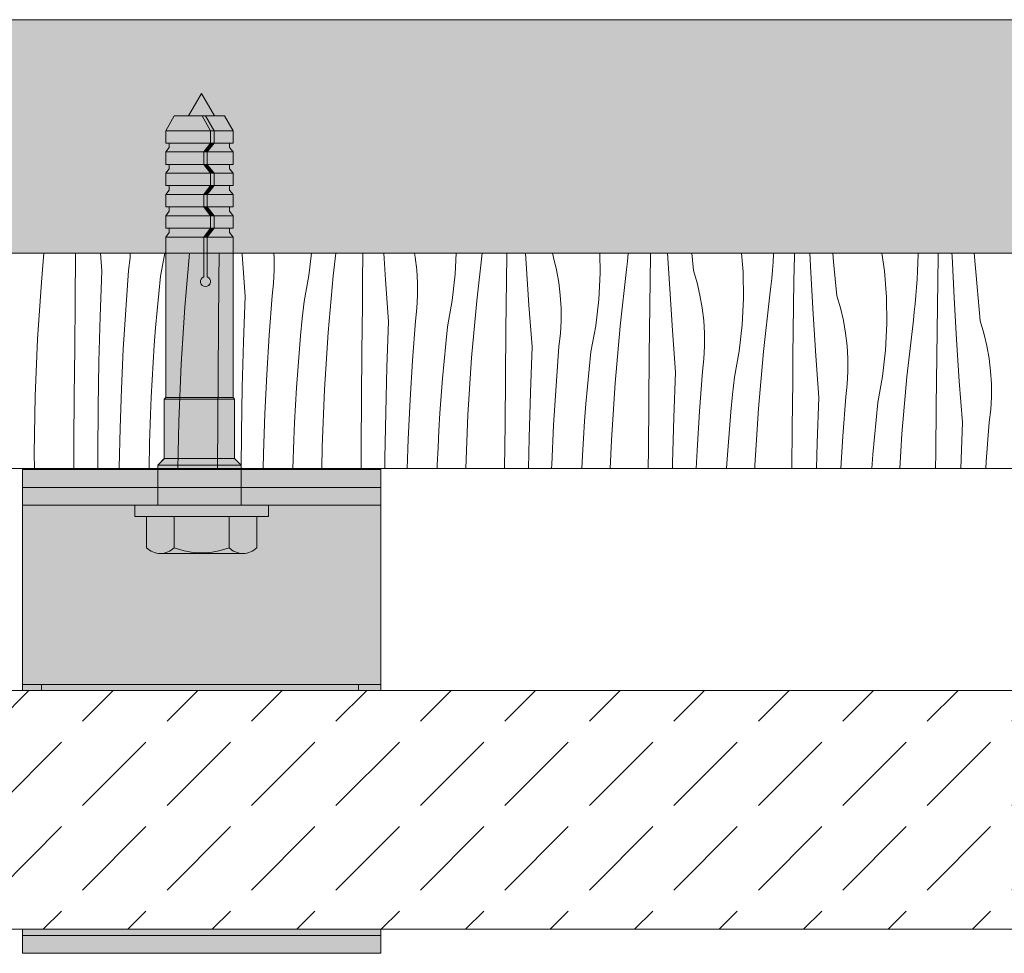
# Model space of a CAD drawing. Header units: millimetres. Extents: x -7814 to 55813, y 465 to 25965.
# Tile 40 of 112: x 29113 to 29937, y 20708 to 21489. Entities that reach past the tile are written whole.
import ezdxf

# ---------------------------------------------------------------- set-up
doc = ezdxf.new("R2010")
doc.units = ezdxf.units.MM
for name, color, linetype, lineweight in [('2D - Ogolne2', 251, 'Continuous', 15), ('2D Drafting - General102', 254, 'Continuous', 13), ('2D Drafting - General121', 255, 'Continuous', 0), ('2D Drafting - General2', 251, 'Continuous', 15), ('2D Drafting - General81', 251, 'Continuous', 20)]:
    doc.layers.add(name, color=color, linetype=linetype, lineweight=lineweight)

# ---------------------------------------------------------------- blocks, each defined once
blk = doc.blocks.new('*X24')
at = {"layer": '2D Drafting - General81', "linetype": 'Continuous'}
for p, q in [((-69684.47, 69522.58), (-69682.35, 69546.59)), ((-69656.19, 69506.42), (-69655.84, 69545.76)), ((-69655.84, 69545.76), (-69655.83, 69546.59)), ((-69633.88, 69531.92), (-69634.98, 69546.59)), ((-69610.2, 69542.9), (-69610, 69546.59)), ((-69584.61, 69527.52), (-69581.14, 69546.59)), ((-69564.4, 69501.41), (-69560.41, 69546.59)), ((-69535.56, 69545.48), (-69535.55, 69546.59)), ((-69516.41, 69545.56), (-69516.48, 69546.59)), ((-69489.59, 69543.16), (-69489.79, 69546.59)), ((-69460.57, 69528.17), (-69458.45, 69546.59)), ((-69440.12, 69527.87), (-69438.02, 69546.59)), ((-69415.25, 69545.2), (-69415.24, 69546.59)), ((-69396.34, 69524.39), (-69397.81, 69546.59)), ((-69371.41, 69543.35), (-69371.98, 69546.59)), ((-69337.97, 69529.03), (-69337.1, 69546.59)), ((-69320.06, 69506.7), (-69315.58, 69546.59)), ((-69294.91, 69544.93), (-69294.89, 69546.59)), ((-69278.58, 69538.05), (-69279.08, 69546.59)), ((-69255.64, 69543.19), (-69256.65, 69546.59)), ((-69216.8, 69530.01), (-69217.06, 69546.59)), ((-69193.86, 69539.87), (-69193.15, 69546.59)), ((-69174.53, 69544.65), (-69174.5, 69546.59)), ((-69158.51, 69516.88), (-69160.24, 69546.59)), ((-69138.61, 69532.3), (-69139.97, 69546.59)), ((-69097.08, 69531.02), (-69098.34, 69546.59)), ((-69071.91, 69539.23), (-69071.46, 69546.09)), ((-69071.46, 69546.09), (-69071.44, 69546.59)), ((-69054.12, 69544.37), (-69054.08, 69546.59)), ((-69040.47, 69530.56), (-69041.26, 69546.59)), ((-69021.25, 69539.58), (-69021.84, 69546.59)), ((-68978.8, 69531.96), (-68980.94, 69546.59)), ((-68950.59, 69546.59), (-68950.58, 69545.51)), ((-68933.68, 69544.09), (-68933.63, 69546.59)), ((-68922.13, 69544.26), (-68922.23, 69546.59)), ((-68901.18, 69518.41), (-68903.53, 69546.59)), ((-69611.38, 69532.24), (-69610.2, 69542.9)), ((-69535.77, 69524.59), (-69535.56, 69545.48)), ((-69513.82, 69510.74), (-69516.41, 69545.56)), ((-69489.55, 69532.44), (-69489.59, 69543.16)), ((-69415.5, 69524.31), (-69415.25, 69545.2)), ((-69370.16, 69532.7), (-69371.41, 69543.35)), ((-69295.19, 69524.03), (-69294.91, 69544.93)), ((-69276.28, 69503.22), (-69278.58, 69538.05)), ((-69253.19, 69532.75), (-69255.64, 69543.19)), ((-69194.66, 69533.05), (-69193.86, 69539.87)), ((-69174.84, 69523.76), (-69174.53, 69544.65)), ((-69072.45, 69532.38), (-69071.91, 69539.23)), ((-69054.47, 69523.48), (-69054.12, 69544.37)), ((-69018.55, 69511.13), (-69021.25, 69539.58)), ((-68951.04, 69531.78), (-68950.76, 69538.64)), ((-68950.76, 69538.64), (-68950.58, 69545.51)), ((-68934.06, 69523.2), (-68933.68, 69544.09)), ((-68920.4, 69509.39), (-68922.13, 69544.26)), ((-69635.33, 69493.79), (-69633.88, 69531.92)), ((-69613.85, 69499.29), (-69611.38, 69532.24)), ((-69490.13, 69521.73), (-69489.55, 69532.44)), ((-69369.52, 69521.99), (-69370.16, 69532.7)), ((-69251.34, 69522.18), (-69253.19, 69532.75)), ((-69217.9, 69507.86), (-69216.8, 69530.01)), ((-69199.99, 69485.53), (-69194.66, 69533.05)), ((-69135.58, 69522.02), (-69138.61, 69532.3)), ((-69096.74, 69508.84), (-69097.08, 69531.02)), ((-69073.07, 69525.54), (-69072.45, 69532.38)), ((-69038.45, 69495.71), (-69040.47, 69530.56)), ((-68977.01, 69509.85), (-68978.8, 69531.96)), ((-68951.4, 69524.91), (-68951.04, 69531.78)), ((-69687.55, 69474.86), (-69684.47, 69522.58)), ((-69586.13, 69513.09), (-69584.61, 69527.52)), ((-69536.12, 69485.25), (-69535.77, 69524.59)), ((-69491.32, 69511.07), (-69490.13, 69521.73)), ((-69464.54, 69506.35), (-69460.57, 69528.17)), ((-69444.33, 69480.24), (-69440.12, 69527.87)), ((-69415.7, 69503.42), (-69415.5, 69524.31)), ((-69393.75, 69489.57), (-69396.34, 69524.39)), ((-69369.49, 69511.27), (-69369.52, 69521.99)), ((-69340.51, 69507), (-69337.97, 69529.03)), ((-69295.43, 69503.14), (-69295.19, 69524.03)), ((-69250.09, 69511.53), (-69251.34, 69522.18)), ((-69175.12, 69502.86), (-69174.84, 69523.76)), ((-69133.13, 69511.57), (-69135.58, 69522.02)), ((-69073.79, 69518.7), (-69073.07, 69525.54)), ((-69054.78, 69502.58), (-69054.47, 69523.48)), ((-68951.84, 69518.06), (-68951.4, 69524.91)), ((-68934.4, 69502.31), (-68934.06, 69523.2)), ((-69587.53, 69498.65), (-69586.13, 69513.09)), ((-69156.21, 69482.05), (-69158.51, 69516.88)), ((-69074.59, 69511.88), (-69073.79, 69518.7)), ((-68952.38, 69511.21), (-68951.84, 69518.06)), ((-68898.48, 69489.96), (-68901.18, 69518.41)), ((-69656.53, 69467.07), (-69656.19, 69506.42)), ((-69515.26, 69472.62), (-69513.82, 69510.74)), ((-69493.78, 69478.12), (-69491.32, 69511.07)), ((-69466.06, 69491.92), (-69464.54, 69506.35)), ((-69370.06, 69500.56), (-69369.49, 69511.27)), ((-69344.47, 69485.18), (-69340.51, 69507)), ((-69324.27, 69459.07), (-69320.06, 69506.7)), ((-69249.45, 69500.82), (-69250.09, 69511.53)), ((-69220.44, 69485.83), (-69217.9, 69507.86)), ((-69131.27, 69501.01), (-69133.13, 69511.57)), ((-69097.84, 69486.69), (-69096.74, 69508.84)), ((-69079.92, 69464.36), (-69074.59, 69511.88)), ((-69015.51, 69500.85), (-69018.55, 69511.13)), ((-68976.67, 69487.67), (-68977.01, 69509.85)), ((-68953.01, 69504.36), (-68952.38, 69511.21)), ((-68918.38, 69474.54), (-68920.4, 69509.39)), ((-69615.86, 69466.3), (-69613.85, 69499.29)), ((-69588.8, 69484.19), (-69587.53, 69498.65)), ((-69567.49, 69453.69), (-69564.4, 69501.41)), ((-69416.06, 69464.07), (-69415.7, 69503.42)), ((-69371.25, 69489.9), (-69370.06, 69500.56)), ((-69295.64, 69482.25), (-69295.43, 69503.14)), ((-69273.68, 69468.4), (-69276.28, 69503.22)), ((-69249.42, 69490.1), (-69249.45, 69500.82)), ((-69175.36, 69481.97), (-69175.12, 69502.86)), ((-69130.03, 69490.36), (-69131.27, 69501.01)), ((-69055.05, 69481.69), (-69054.78, 69502.58)), ((-69013.06, 69490.4), (-69015.51, 69500.85)), ((-68954.52, 69490.71), (-68953.72, 69497.53)), ((-68953.72, 69497.53), (-68953.01, 69504.36)), ((-68934.71, 69481.41), (-68934.4, 69502.31)), ((-69636.37, 69455.64), (-69635.33, 69493.79)), ((-69467.46, 69477.48), (-69466.06, 69491.92)), ((-69395.19, 69451.44), (-69393.75, 69489.57)), ((-69373.71, 69456.94), (-69371.25, 69489.9)), ((-69250, 69479.39), (-69249.42, 69490.1)), ((-69129.38, 69479.65), (-69130.03, 69490.36)), ((-69036.14, 69460.88), (-69038.45, 69495.71)), ((-69011.21, 69479.84), (-69013.06, 69490.4)), ((-68959.85, 69443.19), (-68954.52, 69490.71)), ((-68895.44, 69479.67), (-68898.48, 69489.96)), ((-69589.93, 69469.73), (-69588.8, 69484.19)), ((-69536.46, 69445.9), (-69536.12, 69485.25)), ((-69447.42, 69432.52), (-69444.33, 69480.24)), ((-69346, 69470.75), (-69344.47, 69485.18)), ((-69295.99, 69442.9), (-69295.64, 69482.25)), ((-69224.4, 69464.01), (-69220.44, 69485.83)), ((-69204.2, 69437.9), (-69199.99, 69485.53)), ((-69175.57, 69461.08), (-69175.36, 69481.97)), ((-69153.61, 69447.23), (-69156.21, 69482.05)), ((-69100.37, 69464.66), (-69097.84, 69486.69)), ((-69055.29, 69460.8), (-69055.05, 69481.69)), ((-69009.96, 69469.19), (-69011.21, 69479.84)), ((-68977.77, 69465.52), (-68976.67, 69487.67)), ((-68934.98, 69460.52), (-68934.71, 69481.41)), ((-68892.99, 69469.23), (-68895.44, 69479.67)), ((-69689.51, 69427.08), (-69687.55, 69474.86)), ((-69516.3, 69434.47), (-69515.26, 69472.62)), ((-69495.79, 69445.13), (-69493.78, 69478.12)), ((-69468.73, 69463.02), (-69467.46, 69477.48)), ((-69251.18, 69468.73), (-69250, 69479.39)), ((-69129.35, 69468.93), (-69129.38, 69479.65)), ((-68916.07, 69439.7), (-68918.38, 69474.54)), ((-69656.86, 69427.73), (-69656.53, 69467.07)), ((-69617.43, 69433.29), (-69615.86, 69466.3)), ((-69590.94, 69455.26), (-69589.93, 69469.73)), ((-69416.4, 69424.73), (-69416.06, 69464.07)), ((-69347.39, 69456.31), (-69346, 69470.75)), ((-69275.12, 69430.27), (-69273.68, 69468.4)), ((-69253.64, 69435.77), (-69251.18, 69468.73)), ((-69225.93, 69449.58), (-69224.4, 69464.01)), ((-69129.93, 69458.22), (-69129.35, 69468.93)), ((-69104.33, 69442.83), (-69100.37, 69464.66)), ((-69084.13, 69416.72), (-69079.92, 69464.36)), ((-69009.32, 69458.48), (-69009.96, 69469.19)), ((-68980.3, 69443.49), (-68977.77, 69465.52)), ((-68891.14, 69458.67), (-68892.99, 69469.23)), ((-69637, 69417.49), (-69636.37, 69455.64)), ((-69591.81, 69440.77), (-69590.94, 69455.26)), ((-69469.86, 69448.56), (-69468.73, 69463.02)), ((-69375.73, 69423.96), (-69373.71, 69456.94)), ((-69348.66, 69441.85), (-69347.39, 69456.31)), ((-69327.35, 69411.35), (-69324.27, 69459.07)), ((-69175.92, 69421.73), (-69175.57, 69461.08)), ((-69131.11, 69447.56), (-69129.93, 69458.22)), ((-69055.5, 69439.9), (-69055.29, 69460.8)), ((-69033.55, 69426.06), (-69036.14, 69460.88)), ((-69009.28, 69447.75), (-69009.32, 69458.48)), ((-68935.22, 69439.63), (-68934.98, 69460.52)), ((-68889.89, 69448.01), (-68891.14, 69458.67)), ((-69569.44, 69405.91), (-69567.49, 69453.69)), ((-69470.87, 69434.08), (-69469.86, 69448.56)), ((-69396.23, 69413.3), (-69395.19, 69451.44)), ((-69227.33, 69435.14), (-69225.93, 69449.58)), ((-69155.06, 69409.1), (-69153.61, 69447.23)), ((-69133.58, 69414.6), (-69131.11, 69447.56)), ((-69009.86, 69437.04), (-69009.28, 69447.75)), ((-68889.25, 69437.31), (-68889.89, 69448.01)), ((-69592.55, 69426.28), (-69591.81, 69440.77)), ((-69536.79, 69406.56), (-69536.46, 69445.9)), ((-69497.36, 69412.12), (-69495.79, 69445.13)), ((-69349.8, 69427.39), (-69348.66, 69441.85)), ((-69296.33, 69403.56), (-69295.99, 69442.9)), ((-69105.86, 69428.41), (-69104.33, 69442.83)), ((-69055.85, 69400.56), (-69055.5, 69439.9)), ((-68984.27, 69421.66), (-68980.3, 69443.49)), ((-68964.06, 69395.55), (-68959.85, 69443.19)), ((-68935.43, 69418.73), (-68935.22, 69439.63)), ((-68913.48, 69404.89), (-68916.07, 69439.7)), ((-69618.54, 69400.27), (-69617.43, 69433.29)), ((-69516.93, 69396.32), (-69516.3, 69434.47)), ((-69471.74, 69419.6), (-69470.87, 69434.08)), ((-69449.38, 69384.74), (-69447.42, 69432.52)), ((-69276.16, 69392.13), (-69275.12, 69430.27)), ((-69255.66, 69402.79), (-69253.64, 69435.77)), ((-69228.59, 69420.68), (-69227.33, 69435.14)), ((-69207.28, 69390.18), (-69204.2, 69437.9)), ((-69011.04, 69426.38), (-69009.86, 69437.04)), ((-68889.22, 69426.58), (-68889.25, 69437.31)), ((-69690.34, 69379.27), (-69689.51, 69427.08)), ((-69657.17, 69388.38), (-69656.86, 69427.73)), ((-69593.17, 69411.79), (-69592.55, 69426.28)), ((-69416.72, 69385.39), (-69416.4, 69424.73)), ((-69377.29, 69390.95), (-69375.73, 69423.96)), ((-69350.8, 69412.91), (-69349.8, 69427.39)), ((-69107.26, 69413.96), (-69105.86, 69428.41)), ((-69034.99, 69387.93), (-69033.55, 69426.06)), ((-69013.51, 69393.43), (-69011.04, 69426.38)), ((-68889.79, 69415.87), (-68889.22, 69426.58)), ((-69637.23, 69379.34), (-69637, 69417.49)), ((-69472.49, 69405.11), (-69471.74, 69419.6)), ((-69229.73, 69406.22), (-69228.59, 69420.68)), ((-69176.26, 69382.39), (-69175.92, 69421.73)), ((-69135.59, 69381.62), (-69133.58, 69414.6)), ((-69108.52, 69399.51), (-69107.26, 69413.96)), ((-69087.21, 69369.01), (-69084.13, 69416.72)), ((-68985.79, 69407.23), (-68984.27, 69421.66)), ((-68935.79, 69379.39), (-68935.43, 69418.73)), ((-68890.98, 69405.21), (-68889.79, 69415.87)), ((-69593.9, 69387.65), (-69593.17, 69411.79)), ((-69570.13, 69366.59), (-69569.44, 69405.91)), ((-69537.1, 69367.21), (-69536.79, 69406.56)), ((-69498.47, 69379.09), (-69497.36, 69412.12)), ((-69396.87, 69375.15), (-69396.23, 69413.3)), ((-69351.67, 69398.43), (-69350.8, 69412.91)), ((-69329.19, 69366.59), (-69327.35, 69411.35)), ((-69230.73, 69391.74), (-69229.73, 69406.22)), ((-69156.09, 69370.96), (-69155.06, 69409.1)), ((-68987.19, 69392.79), (-68985.79, 69407.23)), ((-69619.21, 69367.23), (-69618.54, 69400.27)), ((-69473.1, 69390.62), (-69472.49, 69405.11)), ((-69352.42, 69383.94), (-69351.67, 69398.43)), ((-69296.63, 69366.59), (-69296.33, 69403.56)), ((-69257.22, 69369.78), (-69255.66, 69402.79)), ((-69109.66, 69385.05), (-69108.52, 69399.51)), ((-69056.15, 69366.59), (-69055.85, 69400.56)), ((-68914.92, 69366.76), (-68913.48, 69404.89)), ((-68893.44, 69372.26), (-68890.98, 69405.21)), ((-69517.11, 69366.59), (-69516.93, 69396.32)), ((-69473.82, 69366.59), (-69473.1, 69390.62)), ((-69378.11, 69366.59), (-69377.29, 69390.95)), ((-69276.59, 69366.59), (-69276.16, 69392.13)), ((-69231.61, 69377.26), (-69230.73, 69391.74)), ((-69208.25, 69366.59), (-69207.28, 69390.18)), ((-69015.15, 69366.59), (-69013.51, 69393.43)), ((-68988.46, 69378.34), (-68987.19, 69392.79)), ((-68965.93, 69366.59), (-68964.06, 69395.55)), ((-69657.33, 69366.59), (-69657.17, 69388.38)), ((-69594.21, 69366.59), (-69593.9, 69387.65)), ((-69449.69, 69366.59), (-69449.38, 69384.74)), ((-69416.87, 69366.59), (-69416.72, 69385.39)), ((-69353.03, 69369.44), (-69352.42, 69383.94)), ((-69176.39, 69366.59), (-69176.26, 69382.39)), ((-69136.3, 69366.59), (-69135.59, 69381.62)), ((-69110.67, 69370.57), (-69109.66, 69385.05)), ((-69035.57, 69366.59), (-69034.99, 69387.93)), ((-69690.27, 69366.59), (-69690.34, 69379.27)), ((-69637.18, 69366.59), (-69637.23, 69379.34)), ((-69498.72, 69366.59), (-69498.47, 69379.09)), ((-69396.92, 69366.59), (-69396.87, 69375.15)), ((-69232.15, 69366.59), (-69231.61, 69377.26)), ((-68989.38, 69366.59), (-68988.46, 69378.34)), ((-68935.9, 69366.59), (-68935.79, 69379.39)), ((-69619.21, 69366.59), (-69619.21, 69367.23)), ((-69537.11, 69366.59), (-69537.1, 69367.21)), ((-69353.12, 69366.59), (-69353.03, 69369.44)), ((-69257.33, 69366.59), (-69257.22, 69369.78)), ((-69156.17, 69366.59), (-69156.09, 69370.96)), ((-69110.91, 69366.59), (-69110.67, 69370.57)), ((-69087.31, 69366.59), (-69087.21, 69369.01)), ((-68914.92, 69366.59), (-68914.92, 69366.76)), ((-68893.79, 69366.59), (-68893.44, 69372.26))]:
    blk.add_line(p, q, dxfattribs=at)
blk = doc.blocks.new('Wype_nienie_26')
at = {"layer": '2D Drafting - General2', "linetype": 'Continuous'}
for p, q in [((-55900.3, 69546.59), (-72935.87, 69546.59)), ((-72935.87, 69366.59), (-55900.3, 69366.59))]:
    blk.add_line(p, q, dxfattribs=at)
at = {"layer": '2D Drafting - General81', "linetype": 'Continuous'}
blk.add_blockref('*X24', (0, 0), dxfattribs=at)

msp = doc.modelspace()

# ---------------------------------------------------------------- hatches: boundary and pattern name
at = {"layer": '2D Drafting - General102', "linetype": 'Continuous'}
for points in [[(29115.54, 21098.01), (29415.54, 21098.01), (29415.54, 21113.01), (29115.54, 21113.01)], [(29415.54, 20933.01), (29415.54, 21098.01), (29115.54, 21098.01), (29115.54, 20933.01)], [(29115.54, 21083.01), (29415.54, 21083.01), (29415.54, 21098.01), (29115.54, 21098.01)], [(29115.54, 20933.01), (29115.54, 20928.1), (29415.54, 20928.1), (29415.54, 20933.01)], [(29415.54, 20723.01), (29415.54, 20728.1), (29115.54, 20728.1), (29115.54, 20723.01)], [(29415.54, 20708.01), (29415.54, 20723.01), (29115.54, 20723.01), (29115.54, 20708.01)]]:
    msp.add_hatch(color=256, dxfattribs=at).paths.add_polyline_path(points, flags=0)
at = {"layer": '2D Drafting - General121', "linetype": 'Continuous'}
for points in [[(29265.45, 21427.61), (29254.63, 21408.88), (29276.26, 21408.88)], [(29242.67, 21408.88), (29235.52, 21396.5), (29273.01, 21396.5), (29265.86, 21408.88)], [(29265.86, 21408.88), (29273.01, 21396.5), (29275.97, 21396.5), (29268.82, 21408.88)], [(29268.82, 21408.88), (29275.97, 21396.5), (29291.88, 21396.5), (29284.73, 21408.88)], [(29235.52, 21386.15), (29273.01, 21386.15), (29273.01, 21396.5), (29235.52, 21396.5)], [(29275.97, 21386.15), (29275.97, 21396.5), (29273.01, 21396.5), (29273.01, 21386.15)], [(29275.97, 21386.15), (29291.88, 21386.15), (29291.88, 21396.5), (29275.97, 21396.5)], [(29238.48, 21386.15), (29238.48, 21382.45), (29235.52, 21378.71), (29267.26, 21378.71), (29273.01, 21386.15)], [(29270.22, 21378.71), (29275.97, 21386.15), (29273.01, 21386.15), (29267.26, 21378.71)], [(29288.92, 21386.15), (29275.97, 21386.15), (29270.22, 21378.71), (29291.88, 21378.71), (29288.92, 21382.45)], [(29235.52, 21378.71), (29235.52, 21368.35), (29267.26, 21368.35), (29267.26, 21378.71)], [(29270.22, 21368.35), (29270.22, 21378.71), (29267.26, 21378.71), (29267.26, 21368.35)], [(29291.88, 21378.71), (29270.22, 21378.71), (29270.22, 21368.35), (29291.88, 21368.35)], [(29238.48, 21368.35), (29238.48, 21364.65), (29235.52, 21360.91), (29273.01, 21360.91), (29267.26, 21368.35)], [(29267.26, 21368.35), (29273.01, 21360.91), (29275.97, 21360.91), (29270.22, 21368.35)], [(29288.92, 21368.35), (29270.22, 21368.35), (29275.97, 21360.91), (29291.88, 21360.91), (29288.92, 21364.65)], [(29235.52, 21360.91), (29235.52, 21350.56), (29273.01, 21350.56), (29273.01, 21360.91)], [(29273.01, 21360.91), (29273.01, 21350.56), (29275.97, 21350.56), (29275.97, 21360.91)], [(29291.88, 21360.91), (29275.97, 21360.91), (29275.97, 21350.56), (29291.88, 21350.56)], [(29238.48, 21350.56), (29238.48, 21346.86), (29235.52, 21343.11), (29267.26, 21343.11), (29273.01, 21350.56)], [(29273.01, 21350.56), (29267.26, 21343.11), (29270.22, 21343.11), (29275.97, 21350.56)], [(29270.22, 21343.11), (29291.88, 21343.11), (29288.92, 21346.86), (29288.92, 21350.56), (29275.97, 21350.56)], [(29235.52, 21332.76), (29267.26, 21332.76), (29267.26, 21343.11), (29235.52, 21343.11)], [(29270.22, 21332.76), (29270.22, 21343.11), (29267.26, 21343.11), (29267.26, 21332.76)], [(29291.88, 21343.11), (29270.22, 21343.11), (29270.22, 21332.76), (29291.88, 21332.76)], [(29238.48, 21332.76), (29238.48, 21329.06), (29235.52, 21325.32), (29273.01, 21325.32), (29267.26, 21332.76)], [(29267.26, 21332.76), (29273.01, 21325.32), (29275.97, 21325.32), (29270.22, 21332.76)], [(29288.92, 21332.76), (29270.22, 21332.76), (29275.97, 21325.32), (29291.88, 21325.32), (29288.92, 21329.06)], [(29235.52, 21314.96), (29273.01, 21314.96), (29273.01, 21325.32), (29235.52, 21325.32)], [(29275.97, 21314.96), (29275.97, 21325.32), (29273.01, 21325.32), (29273.01, 21314.96)], [(29291.88, 21325.32), (29275.97, 21325.32), (29275.97, 21314.96), (29291.88, 21314.96)], [(29238.48, 21314.96), (29238.48, 21311.26), (29235.52, 21307.52), (29267.26, 21307.52), (29273.01, 21314.96)], [(29270.22, 21307.52), (29275.97, 21314.96), (29273.01, 21314.96), (29267.26, 21307.52)], [(29288.92, 21314.96), (29275.97, 21314.96), (29270.22, 21307.52), (29291.88, 21307.52), (29288.92, 21311.26)], [(29235.52, 21173.1), (29291.88, 21173.1), (29291.88, 21307.52), (29270.22, 21307.52), (29270.22, 21274.21, -5.475043), (29267.26, 21274.21), (29267.26, 21307.52), (29235.52, 21307.52)], [(29267.26, 21307.52), (29267.26, 21274.21, 5.475043), (29270.22, 21274.21), (29270.22, 21307.52)], [(29234.28, 21171.86), (29293.12, 21171.86), (29291.88, 21173.1), (29235.52, 21173.1)], [(29234.28, 21122.11), (29293.12, 21122.11), (29293.12, 21171.86), (29234.28, 21171.86)], [(29228.96, 21116.52), (29298.54, 21116.52), (29298.54, 21116.7), (29293.12, 21122.11), (29234.38, 21122.11), (29228.96, 21116.7)], [(29228.96, 21113.01), (29261.67, 21113.01), (29286.02, 21113.01), (29298.54, 21113.01), (29298.54, 21116.52), (29228.96, 21116.52)], [(29228.87, 21083.01), (29265.54, 21083.01), (29298.54, 21083.01), (29298.54, 21113.01), (29262.62, 21113.01), (29228.87, 21113.01)], [(29228.87, 21113.01), (29228.87, 21083.01), (29265.54, 21083.01), (29298.54, 21083.01), (29298.54, 21113.01), (29261.67, 21113.01)], [(29265.54, 21083.01), (29209.62, 21083.01), (29209.62, 21073.69), (29265.54, 21073.69), (29321.46, 21073.69), (29321.46, 21083.01)], [(29219.33, 21073.69), (29219.33, 21047.52, 0.41956), (29242.63, 21047.52), (29242.63, 21073.69)], [(29242.63, 21073.69), (29242.63, 21047.52, 0.092424), (29265.54, 21043.25, 0.092424), (29288.45, 21047.52), (29288.45, 21073.69), (29265.54, 21073.69)], [(29288.45, 21073.69), (29288.45, 21047.52, 0.41956), (29311.75, 21047.52), (29311.75, 21073.69)], [(29265.54, 21043.25, -0.092424), (29242.63, 21047.52, -0.201281), (29230.98, 21042.63), (29300.1, 21042.63, -0.201281), (29288.45, 21047.52, -0.092424)]]:
    msp.add_hatch(color=256, dxfattribs=at).paths.add_polyline_path(points, flags=0)
at = {"layer": '2D Drafting - General81', "linetype": 'Continuous'}
h = msp.add_hatch(dxfattribs=at)
h.set_pattern_fill('SOLID___DASHED', color=256, style=0, pattern_type=2)
h.set_pattern_definition([(45, (98815.82, -48252.71), (-70.71068, 70.71068), []), (45, (98780.46, -48217.35), (-70.71068, 70.71068), [75, -25])])
h.paths.add_polyline_path([(42915.51, 21293.88), (42915.51, 21489.43), (25880.53, 21489.43), (25879.94, 21293.88)], flags=0)
h = msp.add_hatch(dxfattribs=at)
h.set_pattern_fill('BETON', color=256, style=0, pattern_type=2)
h.set_pattern_definition([(45, (98815.82, -48252.71), (-70.71068, 70.71068), [75, -25]), (45, (98815.82, -48182), (-70.71068, 70.71068), [75, -25])])
h.paths.add_polyline_path([(33735.64, 20728.1), (33735.64, 20928.1), (27765.64, 20928.1), (27765.64, 20728.1)], flags=0)
msp.add_hatch(color=256, dxfattribs=at).paths.add_polyline_path([(29131.55, 20928.1), (29131.55, 20933.01), (29396.78, 20933.01), (29396.78, 20928.1)], flags=0)
msp.add_hatch(color=256, dxfattribs=at).paths.add_polyline_path([(29131.55, 20928.1), (29131.55, 20933.01), (29396.78, 20933.01), (29396.78, 20928.1)], flags=0)

# ---------------------------------------------------------------- linework, layer by layer
at = {"layer": '2D - Ogolne2', "linetype": 'Continuous'}
for p, q in [((29254.63, 21408.88), (29265.45, 21427.61)), ((29276.26, 21408.88), (29265.45, 21427.61)), ((29242.67, 21408.88), (29235.52, 21396.5)), ((29284.73, 21408.88), (29242.67, 21408.88)), ((29265.86, 21408.88), (29273.01, 21396.5)), ((29268.82, 21408.88), (29275.97, 21396.5)), ((29284.73, 21408.88), (29291.88, 21396.5)), ((29291.88, 21396.5), (29235.52, 21396.5)), ((29235.52, 21396.5), (29235.52, 21386.15)), ((29273.01, 21396.5), (29273.01, 21386.15)), ((29275.97, 21396.5), (29275.97, 21386.15)), ((29291.88, 21396.5), (29291.88, 21386.15)), ((29291.88, 21386.15), (29235.52, 21386.15)), ((29238.48, 21382.45), (29235.52, 21378.71)), ((29238.48, 21386.15), (29238.48, 21382.45)), ((29273.01, 21386.15), (29267.26, 21378.71)), ((29275.97, 21386.15), (29270.22, 21378.71)), ((29288.92, 21386.15), (29288.92, 21382.45)), ((29288.92, 21382.45), (29291.88, 21378.71)), ((29291.88, 21378.71), (29235.52, 21378.71)), ((29235.52, 21378.71), (29235.52, 21368.35)), ((29267.26, 21378.71), (29267.26, 21368.35)), ((29270.22, 21378.71), (29270.22, 21368.35)), ((29291.88, 21378.71), (29291.88, 21368.35)), ((29291.88, 21368.35), (29235.52, 21368.35)), ((29235.52, 21368.35), (29238.48, 21368.35)), ((29238.48, 21364.65), (29235.52, 21360.91)), ((29238.48, 21368.35), (29238.48, 21364.65)), ((29267.26, 21368.35), (29273.01, 21360.91)), ((29270.22, 21368.35), (29275.97, 21360.91)), ((29291.88, 21368.35), (29288.92, 21368.35)), ((29288.92, 21368.35), (29288.92, 21364.65)), ((29288.92, 21364.65), (29291.88, 21360.91)), ((29291.88, 21360.91), (29235.52, 21360.91)), ((29235.52, 21360.91), (29235.52, 21350.56)), ((29273.01, 21360.91), (29273.01, 21350.56)), ((29275.97, 21360.91), (29275.97, 21350.56)), ((29291.88, 21360.91), (29291.88, 21350.56)), ((29291.88, 21350.56), (29235.52, 21350.56)), ((29235.52, 21350.56), (29238.48, 21350.56)), ((29238.48, 21346.86), (29235.52, 21343.11)), ((29238.48, 21350.56), (29238.48, 21346.86)), ((29273.01, 21350.56), (29267.26, 21343.11)), ((29275.97, 21350.56), (29270.22, 21343.11)), ((29288.92, 21350.56), (29288.92, 21346.86)), ((29291.88, 21350.56), (29288.92, 21350.56)), ((29288.92, 21346.86), (29291.88, 21343.11)), ((29291.88, 21343.11), (29235.52, 21343.11)), ((29235.52, 21343.11), (29235.52, 21332.76)), ((29267.26, 21343.11), (29267.26, 21332.76)), ((29270.22, 21343.11), (29270.22, 21332.76)), ((29291.88, 21343.11), (29291.88, 21332.76)), ((29291.88, 21332.76), (29235.52, 21332.76)), ((29235.52, 21332.76), (29238.48, 21332.76)), ((29238.48, 21332.76), (29238.48, 21329.06)), ((29267.26, 21332.76), (29273.01, 21325.32)), ((29270.22, 21332.76), (29275.97, 21325.32)), ((29288.92, 21332.76), (29288.92, 21329.06)), ((29291.88, 21332.76), (29288.92, 21332.76)), ((29238.48, 21329.06), (29235.52, 21325.32)), ((29291.88, 21325.32), (29235.52, 21325.32)), ((29235.52, 21325.32), (29235.52, 21314.96)), ((29273.01, 21325.32), (29273.01, 21314.96)), ((29275.97, 21325.32), (29275.97, 21314.96)), ((29288.92, 21329.06), (29291.88, 21325.32)), ((29291.88, 21325.32), (29291.88, 21314.96)), ((29291.88, 21314.96), (29235.52, 21314.96)), ((29235.52, 21314.96), (29238.48, 21314.96)), ((29238.48, 21314.96), (29238.48, 21311.26)), ((29273.01, 21314.96), (29267.26, 21307.52)), ((29275.97, 21314.96), (29270.22, 21307.52)), ((29288.92, 21314.96), (29288.92, 21311.26)), ((29291.88, 21314.96), (29288.92, 21314.96)), ((29238.48, 21311.26), (29235.52, 21307.52)), ((29291.88, 21307.52), (29235.52, 21307.52)), ((29235.52, 21307.52), (29235.52, 21173.1)), ((29267.26, 21307.52), (29267.26, 21274.21)), ((29270.22, 21307.52), (29270.22, 21274.21)), ((29288.92, 21311.26), (29291.88, 21307.52)), ((29291.88, 21307.52), (29291.88, 21173.1)), ((29235.52, 21173.1), (29234.28, 21171.86)), ((29293.12, 21171.86), (29234.28, 21171.86)), ((29234.28, 21171.86), (29234.28, 21122.11)), ((29235.52, 21173.1), (29291.88, 21173.1)), ((29291.88, 21173.1), (29293.12, 21171.86)), ((29293.12, 21171.86), (29293.12, 21122.11)), ((29234.28, 21122.11), (29228.87, 21116.7)), ((29228.87, 21116.7), (29228.87, 21113.01)), ((29293.12, 21122.11), (29234.28, 21122.11)), ((29293.12, 21122.11), (29298.54, 21116.7)), ((29298.54, 21116.7), (29298.54, 21113.01)), ((29228.87, 21113.01), (29262.62, 21113.01)), ((29298.54, 21113.01), (29261.67, 21113.01))]:
    msp.add_line(p, q, dxfattribs=at)
msp.add_arc((29268.74, 21270.3), 4.18, 110.70161, 69.29839, dxfattribs=at)
at = {"layer": '2D Drafting - General2', "linetype": 'Continuous'}
for p, q in [((29115.54, 21113.01), (29115.54, 20933.01)), ((29115.54, 21113.01), (29115.54, 21098.01)), ((29228.87, 21083.01), (29228.87, 21113.01)), ((29298.54, 21083.01), (29298.54, 21113.01)), ((29415.54, 21113.01), (29415.54, 20933.01)), ((29415.54, 21098.01), (29415.54, 21113.01)), ((29415.54, 21098.01), (29115.54, 21098.01)), ((29209.62, 21083.01), (29265.54, 21083.01)), ((29209.62, 21073.69), (29209.62, 21083.01)), ((29321.46, 21083.01), (29265.54, 21083.01)), ((29321.46, 21073.69), (29321.46, 21083.01)), ((29265.54, 21073.69), (29209.62, 21073.69)), ((29219.33, 21047.52), (29219.33, 21073.69)), ((29242.63, 21047.52), (29242.63, 21073.69)), ((29265.54, 21073.69), (29321.46, 21073.69)), ((29288.45, 21047.52), (29288.45, 21073.69)), ((29311.75, 21047.52), (29311.75, 21073.69)), ((29230.98, 21042.63), (29300.1, 21042.63)), ((29115.54, 20928.1), (29115.54, 20933.01)), ((29115.54, 20933.01), (29415.54, 20933.01)), ((29415.54, 20928.1), (29415.54, 20933.01)), ((39724.92, 20728.19), (27765.64, 20728.19)), ((29115.54, 20708.01), (29115.54, 20728.1)), ((29115.54, 20723.01), (29415.54, 20723.01)), ((29415.54, 20708.01), (29415.54, 20728.1)), ((29115.54, 20708.01), (29415.54, 20708.01))]:
    msp.add_line(p, q, dxfattribs=at)
at = {"layer": '2D Drafting - General2', "linetype": 'Continuous', "flags": 128}
for points in [[(42915.51, 21293.88), (42915.51, 21489.43), (25880.53, 21489.43), (25879.94, 21293.88)], [(29265.45, 21427.61), (29254.63, 21408.88), (29276.26, 21408.88)], [(29242.67, 21408.88), (29235.52, 21396.5), (29273.01, 21396.5), (29265.86, 21408.88)], [(29265.86, 21408.88), (29273.01, 21396.5), (29275.97, 21396.5), (29268.82, 21408.88)], [(29268.82, 21408.88), (29275.97, 21396.5), (29291.88, 21396.5), (29284.73, 21408.88)], [(29235.52, 21386.15), (29273.01, 21386.15), (29273.01, 21396.5), (29235.52, 21396.5)], [(29275.97, 21386.15), (29275.97, 21396.5), (29273.01, 21396.5), (29273.01, 21386.15)], [(29275.97, 21386.15), (29291.88, 21386.15), (29291.88, 21396.5), (29275.97, 21396.5)], [(29238.48, 21386.15), (29238.48, 21382.45), (29235.52, 21378.71), (29267.26, 21378.71), (29273.01, 21386.15)], [(29270.22, 21378.71), (29275.97, 21386.15), (29273.01, 21386.15), (29267.26, 21378.71)], [(29288.92, 21386.15), (29275.97, 21386.15), (29270.22, 21378.71), (29291.88, 21378.71), (29288.92, 21382.45)], [(29235.52, 21378.71), (29235.52, 21368.35), (29267.26, 21368.35), (29267.26, 21378.71)], [(29270.22, 21368.35), (29270.22, 21378.71), (29267.26, 21378.71), (29267.26, 21368.35)], [(29291.88, 21378.71), (29270.22, 21378.71), (29270.22, 21368.35), (29291.88, 21368.35)], [(29238.48, 21368.35), (29238.48, 21364.65), (29235.52, 21360.91), (29273.01, 21360.91), (29267.26, 21368.35)], [(29267.26, 21368.35), (29273.01, 21360.91), (29275.97, 21360.91), (29270.22, 21368.35)], [(29288.92, 21368.35), (29270.22, 21368.35), (29275.97, 21360.91), (29291.88, 21360.91), (29288.92, 21364.65)], [(29235.52, 21360.91), (29235.52, 21350.56), (29273.01, 21350.56), (29273.01, 21360.91)], [(29273.01, 21360.91), (29273.01, 21350.56), (29275.97, 21350.56), (29275.97, 21360.91)], [(29291.88, 21360.91), (29275.97, 21360.91), (29275.97, 21350.56), (29291.88, 21350.56)], [(29238.48, 21350.56), (29238.48, 21346.86), (29235.52, 21343.11), (29267.26, 21343.11), (29273.01, 21350.56)], [(29273.01, 21350.56), (29267.26, 21343.11), (29270.22, 21343.11), (29275.97, 21350.56)], [(29270.22, 21343.11), (29291.88, 21343.11), (29288.92, 21346.86), (29288.92, 21350.56), (29275.97, 21350.56)], [(29235.52, 21332.76), (29267.26, 21332.76), (29267.26, 21343.11), (29235.52, 21343.11)], [(29270.22, 21332.76), (29270.22, 21343.11), (29267.26, 21343.11), (29267.26, 21332.76)], [(29291.88, 21343.11), (29270.22, 21343.11), (29270.22, 21332.76), (29291.88, 21332.76)], [(29238.48, 21332.76), (29238.48, 21329.06), (29235.52, 21325.32), (29273.01, 21325.32), (29267.26, 21332.76)], [(29267.26, 21332.76), (29273.01, 21325.32), (29275.97, 21325.32), (29270.22, 21332.76)], [(29288.92, 21332.76), (29270.22, 21332.76), (29275.97, 21325.32), (29291.88, 21325.32), (29288.92, 21329.06)], [(29235.52, 21314.96), (29273.01, 21314.96), (29273.01, 21325.32), (29235.52, 21325.32)], [(29275.97, 21314.96), (29275.97, 21325.32), (29273.01, 21325.32), (29273.01, 21314.96)], [(29291.88, 21325.32), (29275.97, 21325.32), (29275.97, 21314.96), (29291.88, 21314.96)], [(29238.48, 21314.96), (29238.48, 21311.26), (29235.52, 21307.52), (29267.26, 21307.52), (29273.01, 21314.96)], [(29270.22, 21307.52), (29275.97, 21314.96), (29273.01, 21314.96), (29267.26, 21307.52)], [(29288.92, 21314.96), (29275.97, 21314.96), (29270.22, 21307.52), (29291.88, 21307.52), (29288.92, 21311.26)], [(29234.28, 21171.86), (29293.12, 21171.86), (29291.88, 21173.1), (29235.52, 21173.1)], [(29234.28, 21122.11), (29293.12, 21122.11), (29293.12, 21171.86), (29234.28, 21171.86)], [(29228.96, 21116.52), (29298.54, 21116.52), (29298.54, 21116.7), (29293.12, 21122.11), (29234.38, 21122.11), (29228.96, 21116.7)], [(29228.96, 21113.01), (29261.67, 21113.01), (29286.02, 21113.01), (29298.54, 21113.01), (29298.54, 21116.52), (29228.96, 21116.52)], [(29115.54, 21098.01), (29415.54, 21098.01), (29415.54, 21113.01), (29115.54, 21113.01)], [(29228.87, 21083.01), (29265.54, 21083.01), (29298.54, 21083.01), (29298.54, 21113.01), (29262.62, 21113.01), (29228.87, 21113.01)], [(29228.87, 21113.01), (29228.87, 21083.01), (29265.54, 21083.01), (29298.54, 21083.01), (29298.54, 21113.01), (29261.67, 21113.01)], [(29415.54, 20933.01), (29415.54, 21098.01), (29115.54, 21098.01), (29115.54, 20933.01)], [(29115.54, 21083.01), (29415.54, 21083.01), (29415.54, 21098.01), (29115.54, 21098.01)], [(29265.54, 21083.01), (29209.62, 21083.01), (29209.62, 21073.69), (29265.54, 21073.69), (29321.46, 21073.69), (29321.46, 21083.01)], [(33735.64, 20728.1), (33735.64, 20928.1), (27765.64, 20928.1), (27765.64, 20728.1)], [(29115.54, 20933.01), (29115.54, 20928.1), (29415.54, 20928.1), (29415.54, 20933.01)], [(29131.55, 20928.1), (29131.55, 20933.01), (29396.78, 20933.01), (29396.78, 20928.1)], [(29131.55, 20928.1), (29131.55, 20933.01), (29396.78, 20933.01), (29396.78, 20928.1)], [(29415.54, 20723.01), (29415.54, 20728.1), (29115.54, 20728.1), (29115.54, 20723.01)], [(29415.54, 20708.01), (29415.54, 20723.01), (29115.54, 20723.01), (29115.54, 20708.01)]]:
    msp.add_lwpolyline(points, close=True, dxfattribs=at)
for points in [[(29235.52, 21173.1), (29291.88, 21173.1), (29291.88, 21307.52), (29270.22, 21307.52), (29270.22, 21274.21, -5.475043), (29267.26, 21274.21), (29267.26, 21307.52), (29235.52, 21307.52)], [(29267.26, 21307.52), (29267.26, 21274.21, 5.475043), (29270.22, 21274.21), (29270.22, 21307.52)], [(29219.33, 21073.69), (29219.33, 21047.52, 0.41956), (29242.63, 21047.52), (29242.63, 21073.69)], [(29242.63, 21073.69), (29242.63, 21047.52, 0.092424), (29265.54, 21043.25, 0.092424), (29288.45, 21047.52), (29288.45, 21073.69), (29265.54, 21073.69)], [(29288.45, 21073.69), (29288.45, 21047.52, 0.41956), (29311.75, 21047.52), (29311.75, 21073.69)], [(29265.54, 21043.25, -0.092424), (29242.63, 21047.52, -0.201281), (29230.98, 21042.63), (29300.1, 21042.63, -0.201281), (29288.45, 21047.52, -0.092424)]]:
    msp.add_lwpolyline(points, format="xyb", close=True, dxfattribs=at)
at = {"layer": '2D Drafting - General2', "linetype": 'Continuous'}
for centre, radius, start, end in [((29230.98, 21058.96), 16.33, 224.47805, 315.52195), ((29265.54, 21106.83), 63.58, 248.87798, 270), ((29265.54, 21106.83), 63.58, 270, 291.12202), ((29300.1, 21058.96), 16.33, 224.47805, 315.52195)]:
    msp.add_arc(centre, radius, start, end, dxfattribs=at)

# ---------------------------------------------------------------- block references
at = {"layer": '2D Drafting - General81', "linetype": 'Continuous'}
msp.add_blockref('Wype_nienie_26', (98815.82, -48252.71), dxfattribs=at)

doc.saveas('drawing.dxf')
